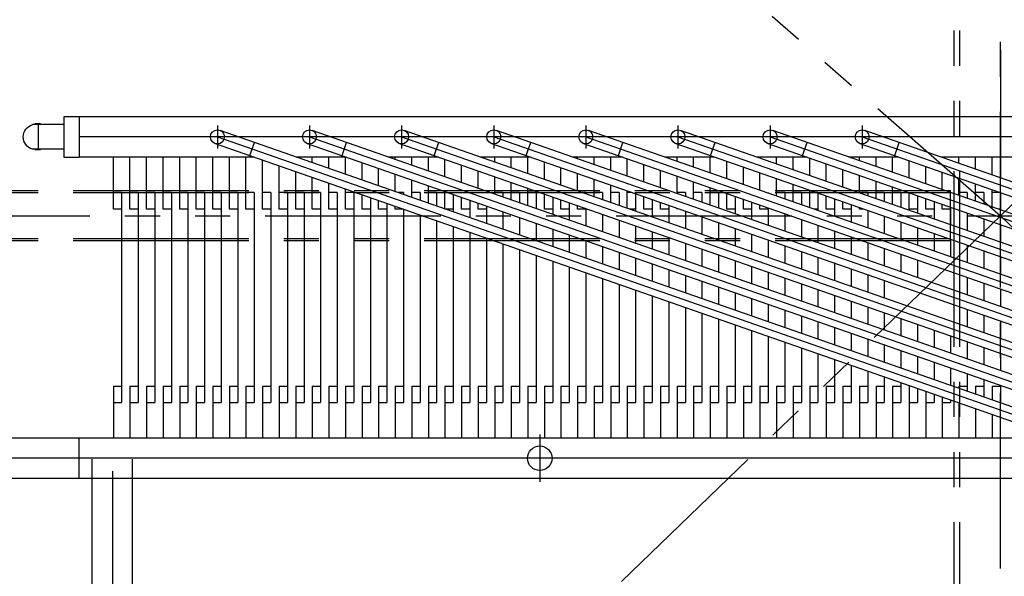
# Model space of a CAD drawing. Header units: millimetres. Extents: x -21 to 67273, y 14 to 95134.
# Tile 49 of 55: x 46834 to 52179, y 71231 to 74251. Entities that reach past the tile are written whole.
import ezdxf

# ---------------------------------------------------------------- set-up
doc = ezdxf.new("R2010")
doc.units = ezdxf.units.MM
doc.header["$LTSCALE"] = 30
doc.linetypes.add('CENTER', pattern=[50.8, 31.75, -6.35, 6.35, -6.35])
doc.linetypes.add('PHANTOM', pattern=[63.5, 31.75, -6.35, 6.35, -6.35, 6.35, -6.35])
for name, color, linetype in [('双点画线', 6, 'PHANTOM'), ('文本', 21, 'Continuous'), ('点画线', 2, 'CENTER')]:
    doc.layers.add(name, color=color, linetype=linetype)

# ---------------------------------------------------------------- blocks, each defined once
blk = doc.blocks.new('A$C263707CA')
at = {"ltscale": 6}
for p, q in [((0, 66.5), (170, 66.5)), ((127.1, 70.1), (157.7, 70.1)), ((140, 66.5), (140, -66.5)), ((0, -66.5), (170, -66.5)), ((127.1, -70.1), (157.7, -70.1))]:
    blk.add_line(p, q, dxfattribs=at)
blk.add_arc((150.8, 0), 69.2, 286.1225, 73.8775, dxfattribs=at)

msp = doc.modelspace()

# ---------------------------------------------------------------- linework, layer by layer
at = {"ltscale": 50}
for p, q in [((47157.876, 71981.618), (45797.876, 71981.618)), ((47157.876, 71762.618), (45797.876, 71762.618))]:
    msp.add_line(p, q, dxfattribs=at)
at = {"ltscale": 20}
for p, q in [((47228.376, 70771.451), (47228.376, 71866.618)), ((47447.376, 70771.451), (47447.376, 71866.618))]:
    msp.add_line(p, q, dxfattribs=at)
at = {"layer": '双点画线'}
for p, q in [((51907.876, 36282.118), (51907.876, 78922.118)), ((51937.876, 36282.118), (51937.876, 78922.118)), ((45757.876, 78787.118), (52157.876, 73187.118)), ((52157.876, 73187.118), (57967.876, 78787.118)), ((51887.876, 73322.118), (46007.876, 73322.118)), ((51887.876, 73312.118), (46007.876, 73312.118)), ((51887.876, 73052.118), (51887.876, 73322.118)), ((40547.876, 73187.118), (63767.876, 73187.118)), ((52157.876, 73187.118), (46347.876, 67587.118)), ((57967.876, 67587.118), (52157.876, 73187.118)), ((51887.876, 73062.118), (46007.876, 73062.118)), ((51887.876, 73052.118), (46007.876, 73052.118))]:
    msp.add_line(p, q, dxfattribs=at)
at = {"layer": '双点画线', "ltscale": 50}
msp.add_line((47157.876, 71762.618), (47157.876, 71981.618), dxfattribs=at)
at = {"layer": '文本', "ltscale": 6}
for p, q in [((47157.876, 73724.618), (47073.876, 73724.618)), ((47073.876, 73724.618), (47073.876, 73505.618)), ((47073.876, 73505.618), (47157.876, 73505.618))]:
    msp.add_line(p, q, dxfattribs=at)
at = {"layer": '文本', "ltscale": 25}
for p, q in [((47157.876, 73724.618), (47157.876, 73505.618)), ((57157.876, 73724.618), (47157.876, 73724.618)), ((47907.876, 73677.77), (47907.876, 73552.465)), ((48407.876, 73677.77), (48407.876, 73552.465)), ((48907.876, 73677.77), (48907.876, 73552.465)), ((49407.876, 73677.77), (49407.876, 73552.465)), ((49907.876, 73677.77), (49907.876, 73552.465)), ((50407.876, 73677.77), (50407.876, 73552.465)), ((50907.876, 73677.77), (50907.876, 73552.465)), ((51407.876, 73677.77), (51407.876, 73552.465)), ((47907.876, 73615.118), (52907.876, 71872.118)), ((47920.384, 73651), (52920.384, 71908)), ((48407.876, 73615.118), (53407.876, 71872.118)), ((48420.384, 73651), (53420.384, 71908)), ((48907.876, 73615.118), (53907.876, 71872.118)), ((48920.384, 73651), (53920.384, 71908)), ((49407.876, 73615.118), (54407.876, 71872.118)), ((49420.384, 73651), (54420.384, 71908)), ((49907.876, 73615.118), (54907.876, 71872.118)), ((49920.384, 73651), (54920.384, 71908)), ((50407.876, 73615.118), (55407.876, 71872.118)), ((50420.384, 73651), (55420.384, 71908)), ((50907.876, 73615.118), (55907.876, 71872.118)), ((50920.384, 73651), (55920.384, 71908)), ((51407.876, 73615.118), (56407.876, 71872.118)), ((51420.384, 73651), (56420.384, 71908)), ((47895.367, 73579.236), (52895.367, 71836.236)), ((48084.221, 73513.401), (48109.238, 73585.166)), ((48395.367, 73579.236), (53395.367, 71836.236)), ((48584.221, 73513.401), (48609.238, 73585.166)), ((48895.367, 73579.236), (53895.367, 71836.236)), ((49084.221, 73513.401), (49109.238, 73585.166)), ((49395.367, 73579.236), (54395.367, 71836.236)), ((49584.221, 73513.401), (49609.238, 73585.166)), ((49895.367, 73579.236), (54895.367, 71836.236)), ((50084.221, 73513.401), (50109.238, 73585.166)), ((50395.367, 73579.236), (55395.367, 71836.236)), ((50584.221, 73513.401), (50609.238, 73585.166)), ((50895.367, 73579.236), (55895.367, 71836.236)), ((51084.221, 73513.401), (51109.238, 73585.166)), ((51395.367, 73579.236), (56395.367, 71836.236)), ((51584.221, 73513.401), (51609.238, 73585.166)), ((48106.548, 73505.618), (47157.876, 73505.618)), ((47342.876, 73223.618), (47342.876, 73505.618)), ((47432.876, 73223.618), (47432.876, 73505.618)), ((47522.876, 73223.618), (47522.876, 73505.618)), ((47612.876, 73223.618), (47612.876, 73505.618)), ((47702.876, 73223.618), (47702.876, 73505.618)), ((47792.876, 73223.618), (47792.876, 73505.618)), ((47882.876, 73223.618), (47882.876, 73505.618)), ((47972.876, 73223.618), (47972.876, 73505.618)), ((48062.876, 73223.618), (48062.876, 73505.618)), ((48606.548, 73505.618), (48337.43, 73505.618)), ((48422.876, 73475.832), (48422.876, 73505.618)), ((48512.876, 73444.458), (48512.876, 73505.618)), ((48602.876, 73413.084), (48602.876, 73505.618)), ((49106.548, 73505.618), (48837.43, 73505.618)), ((48872.876, 73493.262), (48872.876, 73505.618)), ((48962.876, 73461.888), (48962.876, 73505.618)), ((49052.876, 73430.514), (49052.876, 73505.618)), ((49606.548, 73505.618), (49337.43, 73505.618)), ((49412.876, 73479.318), (49412.876, 73505.618)), ((49502.876, 73447.944), (49502.876, 73505.618)), ((49592.876, 73416.57), (49592.876, 73505.618)), ((50106.548, 73505.618), (49837.43, 73505.618)), ((49862.876, 73496.748), (49862.876, 73505.618)), ((49952.876, 73465.374), (49952.876, 73505.618)), ((50042.876, 73434), (50042.876, 73505.618)), ((50132.876, 73402.626), (50132.876, 73496.44)), ((50606.548, 73505.618), (50337.43, 73505.618)), ((50402.876, 73482.804), (50402.876, 73505.618)), ((50492.876, 73451.43), (50492.876, 73505.618)), ((50582.876, 73420.056), (50582.876, 73505.618)), ((51106.548, 73505.618), (50837.43, 73505.618)), ((50852.876, 73500.234), (50852.876, 73505.618)), ((50942.876, 73468.86), (50942.876, 73505.618)), ((51032.876, 73437.486), (51032.876, 73505.618)), ((51122.876, 73406.112), (51122.876, 73499.926)), ((51606.548, 73505.618), (51337.43, 73505.618)), ((51392.876, 73486.29), (51392.876, 73505.618)), ((51482.876, 73454.916), (51482.876, 73505.618)), ((51572.876, 73423.542), (51572.876, 73505.618)), ((57157.876, 73505.618), (51837.43, 73505.618)), ((51842.876, 73503.72), (51842.876, 73505.618)), ((51932.876, 73472.346), (51932.876, 73505.618)), ((52022.876, 73440.972), (52022.876, 73505.618)), ((52112.876, 73409.598), (52112.876, 73505.618)), ((48152.876, 73223.618), (48152.876, 73489.468)), ((48242.876, 73223.618), (48242.876, 73458.094)), ((48692.876, 73381.71), (48692.876, 73475.524)), ((48782.876, 73350.336), (48782.876, 73444.15)), ((49142.876, 73399.14), (49142.876, 73492.954)), ((49232.876, 73367.766), (49232.876, 73461.58)), ((49682.876, 73385.196), (49682.876, 73479.01)), ((49772.876, 73353.822), (49772.876, 73447.636)), ((50222.876, 73371.252), (50222.876, 73465.066)), ((50672.876, 73388.682), (50672.876, 73482.496)), ((50762.876, 73357.308), (50762.876, 73451.122)), ((51212.876, 73374.738), (51212.876, 73468.552)), ((51662.876, 73392.168), (51662.876, 73485.982)), ((51752.876, 73360.794), (51752.876, 73454.608)), ((48332.876, 73223.618), (48332.876, 73426.72)), ((48422.876, 73223.618), (48422.876, 73395.346)), ((48872.876, 73318.962), (48872.876, 73412.776)), ((49322.876, 73336.392), (49322.876, 73430.206)), ((49412.876, 73305.018), (49412.876, 73398.832)), ((49862.876, 73322.448), (49862.876, 73416.262)), ((50312.876, 73339.878), (50312.876, 73433.692)), ((50402.876, 73308.504), (50402.876, 73402.318)), ((50852.876, 73325.934), (50852.876, 73419.748)), ((50942.876, 73294.56), (50942.876, 73388.374)), ((51302.876, 73343.364), (51302.876, 73437.178)), ((51392.876, 73311.99), (51392.876, 73405.804)), ((51842.876, 73329.42), (51842.876, 73423.234)), ((51932.876, 73298.046), (51932.876, 73391.86)), ((48512.876, 73223.618), (48512.876, 73363.972)), ((48962.876, 73287.588), (48962.876, 73381.402)), ((49052.876, 73256.214), (49052.876, 73350.028)), ((49502.876, 73273.644), (49502.876, 73367.458)), ((49592.876, 73242.27), (49592.876, 73336.084)), ((49952.876, 73291.074), (49952.876, 73384.888)), ((50042.876, 73259.7), (50042.876, 73353.514)), ((50492.876, 73277.13), (50492.876, 73370.944)), ((50582.876, 73245.756), (50582.876, 73339.57)), ((51032.876, 73263.186), (51032.876, 73357)), ((51482.876, 73280.616), (51482.876, 73374.43)), ((51572.876, 73249.242), (51572.876, 73343.056)), ((52022.876, 73266.672), (52022.876, 73360.486)), ((47387.876, 73313.618), (47342.876, 73313.618)), ((47387.876, 73313.618), (47387.876, 72173.618)), ((47477.876, 73313.618), (47432.876, 73313.618)), ((47477.876, 73313.618), (47477.876, 72173.618)), ((47567.876, 73313.618), (47522.876, 73313.618)), ((47567.876, 73313.618), (47567.876, 72173.618)), ((47657.876, 73313.618), (47612.876, 73313.618)), ((47657.876, 73313.618), (47657.876, 72173.618)), ((47747.876, 73313.618), (47702.876, 73313.618)), ((47747.876, 73313.618), (47747.876, 72173.618)), ((47837.876, 73313.618), (47792.876, 73313.618)), ((47837.876, 73313.618), (47837.876, 72173.618)), ((47927.876, 73313.618), (47882.876, 73313.618)), ((47927.876, 73313.618), (47927.876, 72173.618)), ((48017.876, 73313.618), (47972.876, 73313.618)), ((48017.876, 73313.618), (48017.876, 72173.618)), ((48107.876, 73313.618), (48062.876, 73313.618)), ((48107.876, 73313.618), (48107.876, 72173.618)), ((48197.876, 73313.618), (48152.876, 73313.618)), ((48197.876, 73313.618), (48197.876, 72173.618)), ((48287.876, 73313.618), (48242.876, 73313.618)), ((48287.876, 73313.618), (48287.876, 72173.618)), ((48377.876, 73313.618), (48332.876, 73313.618)), ((48377.876, 73313.618), (48377.876, 72173.618)), ((48467.876, 73313.618), (48422.876, 73313.618)), ((48467.876, 73313.618), (48467.876, 72173.618)), ((48557.876, 73313.618), (48512.876, 73313.618)), ((48557.876, 73313.618), (48557.876, 72173.618)), ((48602.876, 73223.618), (48602.876, 73332.598)), ((48647.876, 73313.618), (48602.876, 73313.618)), ((48647.876, 73313.618), (48647.876, 72173.618)), ((48692.876, 73223.618), (48692.876, 73301.224)), ((48737.876, 73285.537), (48737.876, 72173.618)), ((48917.876, 73313.618), (48888.205, 73313.618)), ((48917.876, 73313.618), (48917.876, 73303.275)), ((49007.876, 73313.618), (48962.876, 73313.618)), ((49007.876, 73313.618), (49007.876, 73271.901)), ((49097.876, 73313.618), (49052.876, 73313.618)), ((49097.876, 73313.618), (49097.876, 73240.527)), ((49142.876, 73223.618), (49142.876, 73318.654)), ((49157.323, 73313.618), (49142.876, 73313.618)), ((49187.876, 73302.967), (49187.876, 73209.153)), ((49232.876, 73223.618), (49232.876, 73287.28)), ((49457.876, 73313.618), (49412.876, 73313.618)), ((49457.876, 73313.618), (49457.876, 73289.331)), ((49547.876, 73313.618), (49502.876, 73313.618)), ((49547.876, 73313.618), (49547.876, 73257.957)), ((49637.876, 73313.618), (49592.876, 73313.618)), ((49637.876, 73313.618), (49637.876, 73226.583)), ((49682.876, 73223.618), (49682.876, 73304.71)), ((49727.876, 73289.023), (49727.876, 73195.209)), ((49907.876, 73313.618), (49888.205, 73313.618)), ((49907.876, 73313.618), (49907.876, 73306.761)), ((49997.876, 73313.618), (49952.876, 73313.618)), ((49997.876, 73313.618), (49997.876, 73275.387)), ((50087.876, 73313.618), (50042.876, 73313.618)), ((50087.876, 73313.618), (50087.876, 73244.013)), ((50132.876, 73228.326), (50132.876, 73322.14)), ((50157.323, 73313.618), (50132.876, 73313.618)), ((50177.876, 73306.453), (50177.876, 73212.639)), ((50222.876, 73223.618), (50222.876, 73290.766)), ((50447.876, 73313.618), (50402.876, 73313.618)), ((50447.876, 73313.618), (50447.876, 73292.817)), ((50537.876, 73313.618), (50492.876, 73313.618)), ((50537.876, 73313.618), (50537.876, 73261.443)), ((50627.876, 73313.618), (50582.876, 73313.618)), ((50627.876, 73313.618), (50627.876, 73230.069)), ((50672.876, 73223.618), (50672.876, 73308.196)), ((50717.876, 73292.509), (50717.876, 73198.695)), ((50897.876, 73313.618), (50897.876, 73310.247)), ((50987.876, 73313.618), (50942.876, 73313.618)), ((50987.876, 73313.618), (50987.876, 73278.873)), ((51077.876, 73313.618), (51032.876, 73313.618)), ((51077.876, 73313.618), (51077.876, 73247.499)), ((51122.876, 73231.812), (51122.876, 73325.626)), ((51167.876, 73313.618), (51122.876, 73313.618)), ((51167.876, 73313.618), (51167.876, 73216.125)), ((51212.876, 73223.618), (51212.876, 73294.252)), ((51437.876, 73313.618), (51392.876, 73313.618)), ((51437.876, 73313.618), (51437.876, 73296.303)), ((51527.876, 73313.618), (51482.876, 73313.618)), ((51527.876, 73313.618), (51527.876, 73264.929)), ((51617.876, 73313.618), (51572.876, 73313.618)), ((51617.876, 73313.618), (51617.876, 73233.555)), ((51662.876, 73223.618), (51662.876, 73311.682)), ((51707.876, 73295.995), (51707.876, 73202.181)), ((51752.876, 73223.618), (51752.876, 73280.308)), ((51977.876, 73313.618), (51932.876, 73313.618)), ((51977.876, 73313.618), (51977.876, 73282.359)), ((52067.876, 73313.618), (52022.876, 73313.618)), ((52067.876, 73313.618), (52067.876, 73250.985)), ((52112.876, 73223.618), (52112.876, 73329.112)), ((52157.876, 73313.618), (52112.876, 73313.618)), ((52157.876, 73313.618), (52157.876, 73219.611)), ((52157.876, 73313.425), (52157.876, 73219.611)), ((48782.876, 73223.618), (48782.876, 73269.85)), ((48827.876, 73254.163), (48827.876, 72173.618)), ((48872.876, 73223.618), (48872.876, 73238.476)), ((49277.876, 73271.593), (49277.876, 73177.779)), ((49322.876, 73223.618), (49322.876, 73255.906)), ((49367.876, 73240.219), (49367.876, 73146.405)), ((49772.876, 73223.618), (49772.876, 73273.336)), ((49817.876, 73257.649), (49817.876, 73163.835)), ((49862.876, 73223.618), (49862.876, 73241.962)), ((49907.876, 73226.275), (49907.876, 73132.461)), ((50267.876, 73275.079), (50267.876, 73181.265)), ((50312.876, 73223.618), (50312.876, 73259.392)), ((50357.876, 73243.705), (50357.876, 73149.891)), ((50402.876, 73223.618), (50402.876, 73228.018)), ((50762.876, 73223.618), (50762.876, 73276.822)), ((50807.876, 73261.135), (50807.876, 73167.321)), ((50852.876, 73223.618), (50852.876, 73245.448)), ((50897.876, 73229.761), (50897.876, 73135.947)), ((51257.876, 73278.565), (51257.876, 73184.751)), ((51302.876, 73223.618), (51302.876, 73262.878)), ((51347.876, 73247.191), (51347.876, 73153.377)), ((51392.876, 73223.618), (51392.876, 73231.504)), ((51797.876, 73264.621), (51797.876, 73170.807)), ((51842.876, 73223.618), (51842.876, 73248.934)), ((51887.876, 73233.247), (51887.876, 73139.433)), ((47387.876, 73223.618), (47342.876, 73223.618)), ((47477.876, 73223.618), (47432.876, 73223.618)), ((47567.876, 73223.618), (47522.876, 73223.618)), ((47657.876, 73223.618), (47612.876, 73223.618)), ((47747.876, 73223.618), (47702.876, 73223.618)), ((47837.876, 73223.618), (47792.876, 73223.618)), ((47927.876, 73223.618), (47882.876, 73223.618)), ((48017.876, 73223.618), (47972.876, 73223.618)), ((48107.876, 73223.618), (48062.876, 73223.618)), ((48197.876, 73223.618), (48152.876, 73223.618)), ((48287.876, 73223.618), (48242.876, 73223.618)), ((48377.876, 73223.618), (48332.876, 73223.618)), ((48467.876, 73223.618), (48422.876, 73223.618)), ((48557.876, 73223.618), (48512.876, 73223.618)), ((48647.876, 73223.618), (48602.876, 73223.618)), ((48737.876, 73223.618), (48692.876, 73223.618)), ((48827.876, 73223.618), (48782.876, 73223.618)), ((48917.876, 73223.618), (48872.876, 73223.618)), ((48917.876, 73222.789), (48917.876, 72173.618)), ((49007.876, 73191.415), (49007.876, 72173.618)), ((49187.876, 73223.618), (49142.876, 73223.618)), ((49277.876, 73223.618), (49232.876, 73223.618)), ((49367.876, 73223.618), (49322.876, 73223.618)), ((49412.876, 73223.618), (49412.876, 73224.532)), ((49457.876, 73208.845), (49457.876, 73115.031)), ((49547.876, 73177.471), (49547.876, 73083.657)), ((49727.876, 73223.618), (49682.876, 73223.618)), ((49817.876, 73223.618), (49772.876, 73223.618)), ((49907.876, 73223.618), (49862.876, 73223.618)), ((49997.876, 73194.901), (49997.876, 73101.087)), ((50177.876, 73223.618), (50146.38, 73223.618)), ((50267.876, 73223.618), (50222.876, 73223.618)), ((50357.876, 73223.618), (50312.876, 73223.618)), ((50447.876, 73212.331), (50447.876, 73118.517)), ((50537.876, 73180.957), (50537.876, 73087.143)), ((50717.876, 73223.618), (50672.876, 73223.618)), ((50807.876, 73223.618), (50762.876, 73223.618)), ((50897.876, 73223.618), (50852.876, 73223.618)), ((50987.876, 73198.387), (50987.876, 73104.573)), ((51167.876, 73223.618), (51146.38, 73223.618)), ((51257.876, 73223.618), (51212.876, 73223.618)), ((51347.876, 73223.618), (51302.876, 73223.618)), ((51415.498, 73223.618), (51392.876, 73223.618)), ((51437.876, 73215.817), (51437.876, 73122.003)), ((51527.876, 73184.443), (51527.876, 73090.629)), ((51707.876, 73223.618), (51662.876, 73223.618)), ((51797.876, 73223.618), (51752.876, 73223.618)), ((51887.876, 73223.618), (51842.876, 73223.618)), ((51977.876, 73201.873), (51977.876, 73108.059)), ((52157.876, 73223.618), (52146.38, 73223.618)), ((49097.876, 73160.041), (49097.876, 72173.618)), ((49187.876, 73128.667), (49187.876, 72173.618)), ((49637.876, 73146.097), (49637.876, 73052.283)), ((50087.876, 73163.527), (50087.876, 73069.713)), ((50177.876, 73132.153), (50177.876, 73038.339)), ((50627.876, 73149.583), (50627.876, 73055.769)), ((51077.876, 73167.013), (51077.876, 73073.199)), ((51167.876, 73135.639), (51167.876, 73041.825)), ((51617.876, 73153.069), (51617.876, 73059.255)), ((51707.876, 73121.695), (51707.876, 73027.881)), ((52067.876, 73170.499), (52067.876, 73076.685)), ((52157.876, 73139.125), (52157.876, 73045.311)), ((52157.876, 73139.125), (52157.876, 73045.311)), ((49277.876, 73097.293), (49277.876, 72173.618)), ((49367.876, 73065.919), (49367.876, 72173.618)), ((49727.876, 73114.723), (49727.876, 73020.909)), ((49817.876, 73083.349), (49817.876, 72989.535)), ((50267.876, 73100.779), (50267.876, 73006.965)), ((50357.876, 73069.405), (50357.876, 72975.591)), ((50717.876, 73118.209), (50717.876, 73024.395)), ((50807.876, 73086.835), (50807.876, 72993.021)), ((51257.876, 73104.265), (51257.876, 73010.451)), ((51347.876, 73072.891), (51347.876, 72979.077)), ((51797.876, 73090.321), (51797.876, 72996.507)), ((49457.876, 73034.545), (49457.876, 72173.618)), ((49907.876, 73051.975), (49907.876, 72958.161)), ((49997.876, 73020.601), (49997.876, 72926.787)), ((50447.876, 73038.031), (50447.876, 72944.217)), ((50897.876, 73055.461), (50897.876, 72961.647)), ((50987.876, 73024.087), (50987.876, 72930.273)), ((51437.876, 73041.517), (51437.876, 72947.703)), ((51887.876, 73058.947), (51887.876, 72965.133)), ((51977.876, 73027.573), (51977.876, 72933.759)), ((49547.876, 73003.171), (49547.876, 72173.618)), ((49637.876, 72971.797), (49637.876, 72173.618)), ((50087.876, 72989.227), (50087.876, 72895.413)), ((50537.876, 73006.657), (50537.876, 72912.843)), ((50627.876, 72975.283), (50627.876, 72881.469)), ((51077.876, 72992.713), (51077.876, 72898.899)), ((51167.876, 72961.339), (51167.876, 72867.525)), ((51527.876, 73010.143), (51527.876, 72916.329)), ((51617.876, 72978.769), (51617.876, 72884.955)), ((52067.876, 72996.199), (52067.876, 72902.385)), ((52157.876, 72964.825), (52157.876, 72871.011)), ((52157.876, 72964.825), (52157.876, 72871.011)), ((49727.876, 72940.423), (49727.876, 72173.618)), ((49817.876, 72909.049), (49817.876, 72173.618)), ((50177.876, 72957.853), (50177.876, 72864.039)), ((50267.876, 72926.479), (50267.876, 72832.665)), ((50717.876, 72943.909), (50717.876, 72850.095)), ((50807.876, 72912.535), (50807.876, 72818.721)), ((51257.876, 72929.965), (51257.876, 72836.151)), ((51707.876, 72947.395), (51707.876, 72853.581)), ((49907.876, 72877.675), (49907.876, 72173.618)), ((50357.876, 72895.105), (50357.876, 72801.291)), ((50447.876, 72863.731), (50447.876, 72769.917)), ((50897.876, 72881.161), (50897.876, 72787.347)), ((51347.876, 72898.591), (51347.876, 72804.777)), ((51437.876, 72867.217), (51437.876, 72773.403)), ((51977.876, 72853.273), (51977.876, 72759.459)), ((49997.876, 72846.301), (49997.876, 72173.618)), ((50087.876, 72814.927), (50087.876, 72173.618)), ((50537.876, 72832.357), (50537.876, 72738.543)), ((50627.876, 72800.983), (50627.876, 72707.169)), ((50987.876, 72849.787), (50987.876, 72755.973)), ((51077.876, 72818.413), (51077.876, 72724.599)), ((51527.876, 72835.843), (51527.876, 72742.029)), ((52067.876, 72821.899), (52067.876, 72728.085)), ((50177.876, 72783.553), (50177.876, 72173.618)), ((50267.876, 72752.179), (50267.876, 72173.618)), ((50717.876, 72769.609), (50717.876, 72675.795)), ((51167.876, 72787.039), (51167.876, 72693.225)), ((51257.876, 72755.665), (51257.876, 72661.851)), ((52157.876, 72790.525), (52157.876, 72696.711)), ((52157.876, 72790.525), (52157.876, 72696.711)), ((50357.876, 72720.805), (50357.876, 72173.618)), ((50807.876, 72738.235), (50807.876, 72644.421)), ((50897.876, 72706.861), (50897.876, 72613.047)), ((51347.876, 72724.291), (51347.876, 72630.477)), ((51437.876, 72692.917), (51437.876, 72599.103)), ((50447.876, 72689.431), (50447.876, 72173.618)), ((50537.876, 72658.057), (50537.876, 72173.618)), ((50987.876, 72675.487), (50987.876, 72581.673)), ((51077.876, 72644.113), (51077.876, 72550.299)), ((51527.876, 72661.543), (51527.876, 72567.729)), ((51977.876, 72678.973), (51977.876, 72585.159)), ((52067.876, 72647.599), (52067.876, 72553.785)), ((50627.876, 72626.683), (50627.876, 72173.618)), ((50717.876, 72595.309), (50717.876, 72173.618)), ((51167.876, 72612.739), (51167.876, 72518.925)), ((51617.876, 72630.169), (51617.876, 72536.355)), ((51707.876, 72598.795), (51707.876, 72504.981)), ((52157.876, 72616.225), (52157.876, 72522.411)), ((52157.876, 72616.225), (52157.876, 72522.411)), ((50807.876, 72563.935), (50807.876, 72173.618)), ((50897.876, 72532.561), (50897.876, 72173.618)), ((51257.876, 72581.365), (51257.876, 72487.551)), ((51347.876, 72549.991), (51347.876, 72456.177)), ((51797.876, 72567.421), (51797.876, 72473.607)), ((51887.876, 72536.047), (51887.876, 72442.233)), ((50987.876, 72501.187), (50987.876, 72173.618)), ((51437.876, 72518.617), (51437.876, 72424.803)), ((51527.876, 72487.243), (51527.876, 72393.429)), ((51977.876, 72504.673), (51977.876, 72410.859)), ((51077.876, 72469.813), (51077.876, 72173.618)), ((51167.876, 72438.439), (51167.876, 72173.618)), ((51617.876, 72455.869), (51617.876, 72362.055)), ((51707.876, 72424.495), (51707.876, 72330.681)), ((52067.876, 72473.299), (52067.876, 72379.485)), ((52157.876, 72441.925), (52157.876, 72348.111)), ((52157.876, 72441.925), (52157.876, 72348.111)), ((51257.876, 72407.065), (51257.876, 72173.618)), ((51347.876, 72375.691), (51347.876, 72173.618)), ((51797.876, 72393.121), (51797.876, 72299.307)), ((51437.876, 72344.317), (51437.876, 72173.618)), ((51887.876, 72361.747), (51887.876, 72267.933)), ((51977.876, 72330.373), (51977.876, 72236.559)), ((51527.876, 72312.943), (51527.876, 72173.618)), ((51617.876, 72281.569), (51617.876, 72173.618)), ((52067.876, 72298.999), (52067.876, 72205.185)), ((52157.876, 72267.625), (52157.876, 72173.811)), ((52157.876, 72267.625), (52157.876, 72173.618)), ((47342.876, 72263.618), (47387.876, 72263.618)), ((47342.876, 72263.618), (47342.876, 71981.618)), ((47432.876, 72263.618), (47477.876, 72263.618)), ((47432.876, 72263.618), (47432.876, 71981.618)), ((47522.876, 72263.618), (47567.876, 72263.618)), ((47522.876, 72263.618), (47522.876, 71981.618)), ((47612.876, 72263.618), (47657.876, 72263.618)), ((47612.876, 72263.618), (47612.876, 71981.618)), ((47702.876, 72263.618), (47747.876, 72263.618)), ((47702.876, 72263.618), (47702.876, 71981.618)), ((47792.876, 72263.618), (47837.876, 72263.618)), ((47792.876, 72263.618), (47792.876, 71981.618)), ((47882.876, 72263.618), (47927.876, 72263.618)), ((47882.876, 72263.618), (47882.876, 71981.618)), ((47972.876, 72263.618), (48017.876, 72263.618)), ((47972.876, 72263.618), (47972.876, 71981.618)), ((48062.876, 72263.618), (48107.876, 72263.618)), ((48062.876, 72263.618), (48062.876, 71981.618)), ((48152.876, 72263.618), (48197.876, 72263.618)), ((48152.876, 72263.618), (48152.876, 71981.618)), ((48242.876, 72263.618), (48287.876, 72263.618)), ((48242.876, 72263.618), (48242.876, 71981.618)), ((48332.876, 72263.618), (48377.876, 72263.618)), ((48332.876, 72263.618), (48332.876, 71981.618)), ((48422.876, 72263.618), (48467.876, 72263.618)), ((48422.876, 72263.618), (48422.876, 71981.618)), ((48512.876, 72263.618), (48557.876, 72263.618)), ((48512.876, 72263.618), (48512.876, 71981.618)), ((48602.876, 72263.618), (48647.876, 72263.618)), ((48602.876, 72263.618), (48602.876, 71981.618)), ((48692.876, 72263.618), (48737.876, 72263.618)), ((48692.876, 72263.618), (48692.876, 71981.618)), ((48782.876, 72263.618), (48827.876, 72263.618)), ((48782.876, 72263.618), (48782.876, 71981.618)), ((48872.876, 72263.618), (48917.876, 72263.618)), ((48872.876, 72263.618), (48872.876, 71981.618)), ((48962.876, 72263.618), (49007.876, 72263.618)), ((48962.876, 72263.618), (48962.876, 71981.618)), ((49052.876, 72263.618), (49097.876, 72263.618)), ((49052.876, 72263.618), (49052.876, 71981.618)), ((49142.876, 72263.618), (49187.876, 72263.618)), ((49142.876, 72263.618), (49142.876, 71981.618)), ((49232.876, 72263.618), (49277.876, 72263.618)), ((49232.876, 72263.618), (49232.876, 71981.618)), ((49322.876, 72263.618), (49367.876, 72263.618)), ((49322.876, 72263.618), (49322.876, 71981.618)), ((49412.876, 72263.618), (49457.876, 72263.618)), ((49412.876, 72263.618), (49412.876, 71981.618)), ((49502.876, 72263.618), (49547.876, 72263.618)), ((49502.876, 72263.618), (49502.876, 71981.618)), ((49592.876, 72263.618), (49637.876, 72263.618)), ((49592.876, 72263.618), (49592.876, 71981.618)), ((49682.876, 72263.618), (49727.876, 72263.618)), ((49682.876, 72263.618), (49682.876, 71981.618)), ((49772.876, 72263.618), (49817.876, 72263.618)), ((49772.876, 72263.618), (49772.876, 71981.618)), ((49862.876, 72263.618), (49907.876, 72263.618)), ((49862.876, 72263.618), (49862.876, 71981.618)), ((49952.876, 72263.618), (49997.876, 72263.618)), ((49952.876, 72263.618), (49952.876, 71981.618)), ((50042.876, 72263.618), (50087.876, 72263.618)), ((50042.876, 72263.618), (50042.876, 71981.618)), ((50132.876, 72263.618), (50177.876, 72263.618)), ((50132.876, 72263.618), (50132.876, 71981.618)), ((50222.876, 72263.618), (50267.876, 72263.618)), ((50222.876, 72263.618), (50222.876, 71981.618)), ((50312.876, 72263.618), (50357.876, 72263.618)), ((50312.876, 72263.618), (50312.876, 71981.618)), ((50402.876, 72263.618), (50447.876, 72263.618)), ((50402.876, 72263.618), (50402.876, 71981.618)), ((50492.876, 72263.618), (50537.876, 72263.618)), ((50492.876, 72263.618), (50492.876, 71981.618)), ((50582.876, 72263.618), (50627.876, 72263.618)), ((50582.876, 72263.618), (50582.876, 71981.618)), ((50672.876, 72263.618), (50717.876, 72263.618)), ((50672.876, 72263.618), (50672.876, 71981.618)), ((50762.876, 72263.618), (50807.876, 72263.618)), ((50762.876, 72263.618), (50762.876, 71981.618)), ((50852.876, 72263.618), (50897.876, 72263.618)), ((50852.876, 72263.618), (50852.876, 71981.618)), ((50942.876, 72263.618), (50987.876, 72263.618)), ((50942.876, 72263.618), (50942.876, 71981.618)), ((51032.876, 72263.618), (51077.876, 72263.618)), ((51032.876, 72263.618), (51032.876, 71981.618)), ((51122.876, 72263.618), (51167.876, 72263.618)), ((51122.876, 72263.618), (51122.876, 71981.618)), ((51212.876, 72263.618), (51257.876, 72263.618)), ((51212.876, 72263.618), (51212.876, 71981.618)), ((51302.876, 72263.618), (51347.876, 72263.618)), ((51302.876, 72263.618), (51302.876, 71981.618)), ((51392.876, 72263.618), (51437.876, 72263.618)), ((51392.876, 72263.618), (51392.876, 71981.618)), ((51482.876, 72263.618), (51527.876, 72263.618)), ((51482.876, 72263.618), (51482.876, 71981.618)), ((51572.876, 72263.618), (51617.876, 72263.618)), ((51572.876, 72263.618), (51572.876, 71981.618)), ((51662.876, 72263.618), (51662.876, 71981.618)), ((51707.876, 72250.195), (51707.876, 72173.618)), ((51752.876, 72234.508), (51752.876, 71981.618)), ((51797.876, 72218.821), (51797.876, 72173.618)), ((51932.876, 72263.618), (51932.876, 72252.246)), ((51932.876, 72263.618), (51977.876, 72263.618)), ((52022.876, 72263.618), (52022.876, 72220.872)), ((52022.876, 72263.618), (52067.876, 72263.618)), ((52112.876, 72263.618), (52112.876, 72189.498)), ((52112.876, 72263.618), (52157.876, 72263.618)), ((47342.876, 72173.618), (47387.876, 72173.618)), ((47432.876, 72173.618), (47477.876, 72173.618)), ((47522.876, 72173.618), (47567.876, 72173.618)), ((47612.876, 72173.618), (47657.876, 72173.618)), ((47702.876, 72173.618), (47747.876, 72173.618)), ((47792.876, 72173.618), (47837.876, 72173.618)), ((47882.876, 72173.618), (47927.876, 72173.618)), ((47972.876, 72173.618), (48017.876, 72173.618)), ((48062.876, 72173.618), (48107.876, 72173.618)), ((48152.876, 72173.618), (48197.876, 72173.618)), ((48242.876, 72173.618), (48287.876, 72173.618)), ((48332.876, 72173.618), (48377.876, 72173.618)), ((48422.876, 72173.618), (48467.876, 72173.618)), ((48512.876, 72173.618), (48557.876, 72173.618)), ((48602.876, 72173.618), (48647.876, 72173.618)), ((48692.876, 72173.618), (48737.876, 72173.618)), ((48782.876, 72173.618), (48827.876, 72173.618)), ((48872.876, 72173.618), (48917.876, 72173.618)), ((48962.876, 72173.618), (49007.876, 72173.618)), ((49052.876, 72173.618), (49097.876, 72173.618)), ((49142.876, 72173.618), (49187.876, 72173.618)), ((49232.876, 72173.618), (49277.876, 72173.618)), ((49322.876, 72173.618), (49367.876, 72173.618)), ((49412.876, 72173.618), (49457.876, 72173.618)), ((49502.876, 72173.618), (49547.876, 72173.618)), ((49592.876, 72173.618), (49637.876, 72173.618)), ((49682.876, 72173.618), (49727.876, 72173.618)), ((49772.876, 72173.618), (49817.876, 72173.618)), ((49862.876, 72173.618), (49907.876, 72173.618)), ((49952.876, 72173.618), (49997.876, 72173.618)), ((50042.876, 72173.618), (50087.876, 72173.618)), ((50132.876, 72173.618), (50177.876, 72173.618)), ((50222.876, 72173.618), (50267.876, 72173.618)), ((50312.876, 72173.618), (50357.876, 72173.618)), ((50402.876, 72173.618), (50447.876, 72173.618)), ((50492.876, 72173.618), (50537.876, 72173.618)), ((50582.876, 72173.618), (50627.876, 72173.618)), ((50672.876, 72173.618), (50717.876, 72173.618)), ((50762.876, 72173.618), (50807.876, 72173.618)), ((50852.876, 72173.618), (50897.876, 72173.618)), ((50942.876, 72173.618), (50987.876, 72173.618)), ((51032.876, 72173.618), (51077.876, 72173.618)), ((51122.876, 72173.618), (51167.876, 72173.618)), ((51212.876, 72173.618), (51257.876, 72173.618)), ((51302.876, 72173.618), (51347.876, 72173.618)), ((51392.876, 72173.618), (51437.876, 72173.618)), ((51482.876, 72173.618), (51527.876, 72173.618)), ((51572.876, 72173.618), (51617.876, 72173.618)), ((51662.876, 72173.618), (51707.876, 72173.618)), ((51752.876, 72173.618), (51797.876, 72173.618)), ((51842.876, 72203.134), (51842.876, 71981.618)), ((51842.876, 72173.618), (51887.876, 72173.618)), ((51887.876, 72187.447), (51887.876, 72173.618)), ((51932.876, 72171.76), (51932.876, 71981.618)), ((52022.876, 72140.386), (52022.876, 71981.618)), ((52112.876, 72109.012), (52112.876, 71981.618)), ((49657.876, 71999.787), (49657.876, 71744.448)), ((47157.876, 71762.618), (47157.876, 71981.618)), ((52478.321, 71981.618), (47157.876, 71981.618)), ((57157.876, 71762.618), (47157.876, 71762.618))]:
    msp.add_line(p, q, dxfattribs=at)
for centre, radius in [((47907.876, 73615.118), 38), ((48407.876, 73615.118), 38), ((48907.876, 73615.118), 38), ((49407.876, 73615.118), 38), ((49907.876, 73615.118), 38), ((50407.876, 73615.118), 38), ((50907.876, 73615.118), 38), ((51407.876, 73615.118), 38), ((49657.876, 71872.118), 66.5)]:
    msp.add_circle(centre, radius, dxfattribs=at)
at = {"layer": '点画线'}
msp.add_line((52157.876, 36222.118), (52157.876, 78922.118), dxfattribs=at)
at = {"layer": '点画线', "ltscale": 25}
for p, q in [((52157.876, 74086.895), (52157.876, 73393.911)), ((57157.876, 73615.118), (47157.876, 73615.118)), ((57157.876, 71872.118), (47157.876, 71872.118))]:
    msp.add_line(p, q, dxfattribs=at)
at = {"layer": '点画线', "ltscale": 50}
msp.add_line((47157.876, 71872.118), (45857.876, 71872.118), dxfattribs=at)
at = {"layer": '点画线', "ltscale": 20}
msp.add_line((47337.876, 71801.29), (47337.876, 70707.118), dxfattribs=at)

# ---------------------------------------------------------------- block references
at = {"layer": '文本', "ltscale": 6, "xscale": -1}
msp.add_blockref('A$C263707CA', (47073.876, 73615.118), dxfattribs=at)

doc.saveas('drawing.dxf')
